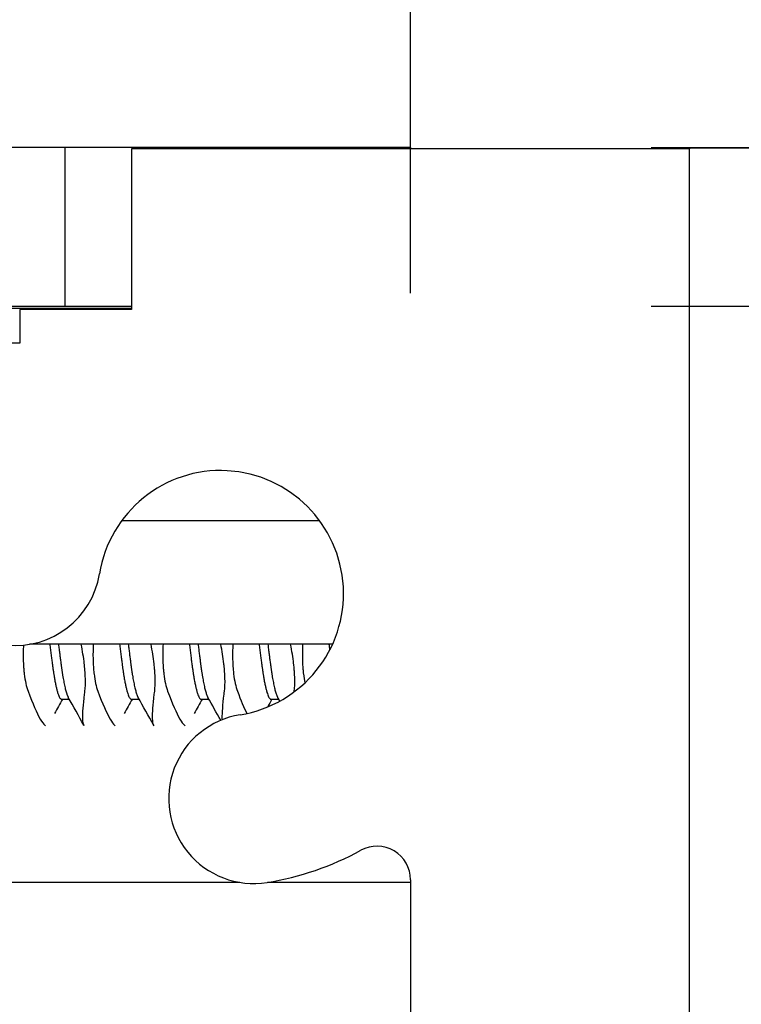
# Model space of a CAD drawing. Header units: millimetres. Extents: x 64 to 1798, y 64 to 1380.
# Tile 44 of 73: x 640 to 648, y 1309 to 1320. Entities that reach past the tile are written whole.
import ezdxf

# ---------------------------------------------------------------- set-up
doc = ezdxf.new("R2010")
doc.units = ezdxf.units.MM
doc.header["$LTSCALE"] = 6.666667
for name, color, linetype, lineweight in [('Dimension (ANSI)', 7, 'Continuous', 25), ('Hatch (ANSI)', 7, 'Continuous', 18), ('Visible (ANSI)', 7, 'Continuous', 25)]:
    doc.layers.add(name, color=color, linetype=linetype, lineweight=lineweight)
doc.styles.add('Note Text (ANSI)', font='tahoma.ttf')
doc.dimstyles.new('Default - mm (ANSI)', dxfattribs={"dimscale": 6.666667, "dimtxt": 1.75, "dimasz": 1.5, "dimexe": 2, "dimexo": 1, "dimgap": 0.8, "dimtad": 0, "dimtih": 1, "dimtoh": 1, "dimrnd": 1e-08, "dimzin": 0, "dimdsep": 46, "dimtxsty": 'Note Text (ANSI)', "dimblk": 'Filled-2', "dimcen": 0.09, "dimdle": 10, "dimclrd": 256, "dimclre": 256, "dimclrt": 256, "dimadec": 1, "dimazin": 0, "dimtfac": 1.741714, "dimtofl": 0, "dimtmove": 0, "dimatfit": 3, "dimldrblk": 'Filled-1', "dimfxl": 1, "dimtolj": 1, "dimtzin": 0, "dimlwd": -1, "dimlwe": -1, "dimarcsym": 0})

# ---------------------------------------------------------------- blocks, each defined once
blk = doc.blocks.new('Filled-2')
at = {"color": 0}
for p, q in [((0, 0), (-1, 0.1667)), ((-1, 0.1667), (-1, -0.1667)), ((-1, 0), (0, 0)), ((-1, -0.1667), (0, 0))]:
    blk.add_line(p, q, dxfattribs=at)
at = {"color": 0, "flags": 128}
blk.add_lwpolyline([(-1, -0.1667), (0, 0), (-1, 0.1667), (-1, -0.1667)], dxfattribs=at)
at = {"color": 0}
blk.add_solid([(-1, -0.1667), (0, 0), (-1, 0.1667), (-1, -0.1667)], dxfattribs=at)
blk = doc.blocks.new('*D14')
at = {"layer": 'Defpoints', "color": 0, "transparency": 16777216}
for p in [(644.101, 1341.198), (228.801, 1310.226), (644.101, 1310.226)]:
    blk.add_point(p, dxfattribs=at)
at = {"layer": 'Dimension (ANSI)', "transparency": 16777216}
for p, q in [((228.801, 1316.893), (228.801, 1354.532)), ((644.101, 1316.893), (644.101, 1354.532)), ((238.801, 1341.198), (391.508, 1341.198)), ((634.101, 1341.198), (486.811, 1341.198))]:
    blk.add_line(p, q, dxfattribs=at)
at = {"layer": 'Dimension (ANSI)', "transparency": 16777216, "xscale": 10, "yscale": 10, "zscale": 10, "rotation": 180}
blk.add_blockref('Filled-2', (228.801, 1341.198), dxfattribs=at)
at = {"layer": 'Dimension (ANSI)', "transparency": 16777216, "xscale": 10, "yscale": 10, "zscale": 10}
blk.add_blockref('Filled-2', (644.101, 1341.198), dxfattribs=at)
at = {"layer": 'Dimension (ANSI)', "transparency": 16777216, "char_height": 11.66667, "attachment_point": 5, "style": 'Note Text (ANSI)'}
for s, insert in [('\\A1; 415.30 mm', (439.16, 1352.608)), ('\\A1;[16.350 in]', (439.16, 1328.234))]:
    blk.add_mtext(s, dxfattribs=dict(at, insert=insert))
blk = doc.blocks.new('Filled-1')
at = {"color": 0}
for p, q in [((0, 0), (-1, 0.3333)), ((-1, 0.3333), (-1, -0.3333)), ((-1, 0), (0, 0)), ((-1, -0.3333), (0, 0))]:
    blk.add_line(p, q, dxfattribs=at)
at = {"color": 0, "flags": 128}
blk.add_lwpolyline([(-1, -0.3333), (0, 0), (-1, 0.3333), (-1, -0.3333)], dxfattribs=at)
at = {"color": 0}
blk.add_solid([(-1, -0.3333), (0, 0), (-1, 0.3333), (-1, -0.3333)], dxfattribs=at)
blk = doc.blocks.new('*D15')
at = {"layer": 'Defpoints', "color": 0, "transparency": 16777216}
for p in [(640.171, 1318.549), (640.171, 1316.745), (773.877, 1316.745)]:
    blk.add_point(p, dxfattribs=at)
at = {"layer": 'Dimension (ANSI)', "transparency": 16777216}
for p, q in [((773.877, 1328.549), (773.877, 1338.549)), ((646.838, 1318.549), (787.21, 1318.549)), ((646.838, 1316.745), (787.21, 1316.745)), ((773.877, 1306.745), (773.877, 1275.644)), ((773.877, 1275.644), (763.877, 1275.644))]:
    blk.add_line(p, q, dxfattribs=at)
at = {"layer": 'Dimension (ANSI)', "transparency": 16777216, "xscale": 10, "yscale": 10, "zscale": 10}
for p, rotation in [((773.877, 1318.549), 270), ((773.877, 1316.745), 90)]:
    blk.add_blockref('Filled-2', p, dxfattribs=dict(at, rotation=rotation))
at = {"layer": 'Dimension (ANSI)', "transparency": 16777216, "char_height": 11.66667, "attachment_point": 5, "style": 'Note Text (ANSI)'}
for s, insert in [('\\A1; 1.80 mm', (724.938, 1287.077)), ('\\A1;[0.071 in]', (724.938, 1262.679))]:
    blk.add_mtext(s, dxfattribs=dict(at, insert=insert))

msp = doc.modelspace()

# ---------------------------------------------------------------- hatches: boundary and pattern name
at = {"layer": 'Hatch (ANSI)'}
h = msp.add_hatch(dxfattribs=at)
h.set_pattern_fill('ANSI31', color=256, scale=169.333333, angle=15, style=0)
h.set_pattern_definition([(60, (0, 0), (-18.33087, 10.58333), [])])
h.paths.add_polyline_path([(242.2804, 1318.5486), (241.0612, 1317.1461), (241.0612, 1316.7452), (631.8402, 1316.7452), (631.8402, 1317.1461), (630.621, 1318.5486)])
h.paths.add_polyline_path([(232.73, 1318.5486), (232.73, 1316.7452), (236.9972, 1316.7452), (236.9972, 1317.1461), (235.778, 1318.5486)])
h.paths.add_polyline_path([(640.1714, 1316.7452), (640.1714, 1318.5486), (637.1234, 1318.5486), (635.9042, 1317.1461), (635.9042, 1316.7452)])
h = msp.add_hatch(dxfattribs=at)
h.set_pattern_fill('ANSI31', color=256, scale=169.333333, style=0)
h.set_pattern_definition([(45, (0, 0), (-14.9671, 14.9671), [])])
h.paths.add_polyline_path([(631.7757, 1143.7076), (631.7757, 1145.6383), (631.7757, 1145.7396), (631.4516, 1145.7396), (630.7657, 1145.7396), (630.7657, 1145.596), (630.7657, 1145.3446), (630.7657, 1143.7076)])
h.paths.add_polyline_path([(631.7757, 1314.2936), (631.7757, 1314.3949), (631.7757, 1316.3256), (630.7657, 1316.3256), (630.7657, 1314.6886), (630.7657, 1314.4372), (630.7657, 1314.2936), (631.4516, 1314.2936)])
edge = h.paths.add_edge_path()
edge.add_line((640.9257, 1143.3266), (640.9257, 1141.4976))
edge.add_line((640.9257, 1141.4976), (647.2757, 1141.4976))
edge.add_line((647.2757, 1141.4976), (647.2757, 1318.5356))
edge.add_line((647.2757, 1318.5356), (640.9257, 1318.5356))
edge.add_line((640.9257, 1318.5356), (640.9257, 1316.7066))
edge.add_line((640.9257, 1316.7066), (639.6557, 1316.7066))
edge.add_line((639.6557, 1316.7066), (639.6557, 1316.3256))
edge.add_line((639.6557, 1316.3256), (638.5507, 1316.3256))
edge.add_line((638.5507, 1316.3256), (635.9757, 1316.3256))
edge.add_line((635.9757, 1316.3256), (635.9757, 1315.2485))
edge.add_line((635.9757, 1315.2485), (635.9757, 1314.9971))
edge.add_line((635.9757, 1314.9971), (635.9757, 1314.2936))
edge.add_line((635.9757, 1314.2936), (638.2643, 1314.2936))
edge.add_ellipse((638.2643, 1313.9126), major_axis=(0, 0.381), ratio=1, start_angle=347.46209, end_angle=360, ccw=False)
edge.add_ellipse((638.2643, 1313.9126), major_axis=(0.0827, 0.3719), ratio=1, start_angle=359.42486, end_angle=360, ccw=False)
edge.add_ellipse((638.2643, 1313.9126), major_axis=(0.0864, 0.3711), ratio=1, start_angle=280.65632, end_angle=360, ccw=False)
edge.add_ellipse((639.6093, 1313.8549), major_axis=(-0.9643, 0.0414), ratio=1, start_angle=0, end_angle=173.33968)
edge.add_ellipse((641.9417, 1313.4806), major_axis=(-1.3794, 0.2214), ratio=1, start_angle=108.23411, end_angle=360, ccw=False)
edge.add_ellipse((642.316, 1311.1482), major_axis=(-0.1529, 0.953), ratio=1, start_angle=0, end_angle=180)
edge.add_ellipse((641.9417, 1313.4806), major_axis=(0.5272, -3.2854), ratio=1, start_angle=0, end_angle=19.53257)
edge.add_ellipse((643.7197, 1310.2262), major_axis=(-0.1827, 0.3344), ratio=1, start_angle=241.35038, end_angle=360, ccw=False)
edge.add_line((644.1007, 1310.2262), (644.1007, 1149.807))
edge.add_ellipse((643.7197, 1149.807), major_axis=(0.381, 0), ratio=1, start_angle=241.35038, end_angle=360, ccw=False)
edge.add_ellipse((641.9417, 1146.5526), major_axis=(1.5953, 2.92), ratio=1, start_angle=0, end_angle=19.53257)
edge.add_ellipse((642.316, 1148.8849), major_axis=(0.1529, 0.953), ratio=1, start_angle=0, end_angle=180)
edge.add_ellipse((641.9417, 1146.5526), major_axis=(0.2214, 1.3794), ratio=1, start_angle=108.23411, end_angle=360, ccw=False)
edge.add_ellipse((639.6093, 1146.1783), major_axis=(0.953, 0.1529), ratio=1, start_angle=0, end_angle=173.33968)
edge.add_ellipse((638.2643, 1146.1206), major_axis=(0.3806, 0.0163), ratio=1, start_angle=280.65632, end_angle=360, ccw=False)
edge.add_ellipse((638.2643, 1146.1206), major_axis=(0.0864, -0.3711), ratio=1, start_angle=359.42486, end_angle=360, ccw=False)
edge.add_ellipse((638.2643, 1146.1206), major_axis=(0.0827, -0.3719), ratio=1, start_angle=347.46209, end_angle=360, ccw=False)
edge.add_line((638.2643, 1145.7396), (635.9757, 1145.7396))
edge.add_line((635.9757, 1145.7396), (635.9757, 1145.0361))
edge.add_line((635.9757, 1145.0361), (635.9757, 1144.7846))
edge.add_line((635.9757, 1144.7846), (635.9757, 1143.7076))
edge.add_line((635.9757, 1143.7076), (638.5507, 1143.7076))
edge.add_line((638.5507, 1143.7076), (639.6557, 1143.7076))
edge.add_line((639.6557, 1143.7076), (639.6557, 1143.3266))
edge.add_line((639.6557, 1143.3266), (640.9257, 1143.3266))

# ---------------------------------------------------------------- linework, layer by layer
at = {"layer": 'Visible (ANSI)'}
for p, q in [((640.1714, 1318.5486), (637.1234, 1318.5486)), ((640.1714, 1316.7452), (640.1714, 1318.5486)), ((643.3464, 1318.5486), (640.1714, 1318.5486)), ((647.2757, 1318.5356), (640.9257, 1318.5356)), ((640.9257, 1318.5356), (640.9257, 1316.7066)), ((644.1007, 1318.5486), (643.3464, 1318.5486)), ((643.3464, 1318.5356), (643.3464, 1318.5486)), ((644.1007, 1318.5486), (644.1007, 1318.5356)), ((647.2757, 1318.5452), (647.2757, 1318.5356)), ((647.2757, 1318.5452), (648.4507, 1318.5452)), ((647.2757, 1141.4976), (647.2757, 1318.5356)), ((640.9257, 1316.7196), (635.1674, 1316.7196)), ((635.9042, 1316.7452), (640.1714, 1316.7452)), ((640.9257, 1316.7066), (639.6557, 1316.7066)), ((639.6557, 1316.7066), (639.6557, 1316.3256)), ((640.1714, 1316.7452), (640.9257, 1316.7452)), ((639.6557, 1316.3256), (635.9757, 1316.3256)), ((643.0683, 1314.3066), (640.815, 1314.3066)), ((643.2135, 1312.9027), (639.7672, 1312.9027)), ((640.1319, 1312.278), (640.22, 1312.278)), ((640.9257, 1312.278), (641.0137, 1312.278)), ((641.7194, 1312.278), (641.8075, 1312.278)), ((642.5132, 1312.278), (642.6012, 1312.278)), ((642.1581, 1310.196), (635.0533, 1310.196)), ((644.1007, 1310.196), (642.4739, 1310.196)), ((644.1007, 1310.2262), (644.1007, 1149.807))]:
    msp.add_line(p, q, dxfattribs=at)
for centre, radius, start, end in [((641.9417, 1313.4806), 1.397, 279.11705, 170.88295), ((639.6093, 1313.8549), 0.9652, 177.54327, 350.88295), ((642.316, 1311.1482), 0.9652, 99.11705, 279.11705), ((641.9417, 1313.4806), 3.3274, 279.11705, 298.64962), ((643.7197, 1310.2262), 0.381, 0, 118.64962)]:
    msp.add_arc(centre, radius, start, end, dxfattribs=at)
for points, knots in [([(639.6984, 1312.8938), (639.6958, 1312.8374), (639.6951, 1312.7819), (639.6971, 1312.7008), (639.6983, 1312.6739), (639.7005, 1312.6404), (639.7011, 1312.6332), (639.7018, 1312.6244), (639.7019, 1312.6227), (639.7021, 1312.6202), (639.7022, 1312.6193), (639.7023, 1312.618), (639.7023, 1312.6176), (639.7024, 1312.6173)], [-0.029637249, -0.029637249, -0.029637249, -0.029637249, -0.012483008, -0.012483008, -0.003628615, -0.003628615, -0.001159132, -0.001159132, -0.00059496, -0.00059496, -0.000274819, -0.000274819, -0.000152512, -0.000152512, -0.000152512, -0.000152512]), ([(640.3969, 1312.6173), (640.3969, 1312.6174), (640.3969, 1312.6174), (640.3968, 1312.618), (640.3968, 1312.6186), (640.3966, 1312.6202), (640.3966, 1312.6212), (640.3963, 1312.6243), (640.3961, 1312.6264), (640.3949, 1312.6395), (640.3938, 1312.6506), (640.392, 1312.6683), (640.3913, 1312.6748), (640.3825, 1312.7521), (640.3708, 1312.8267), (640.3557, 1312.9027)], [-0.034842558, -0.034842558, -0.034842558, -0.034842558, -0.03481885, -0.03481885, -0.034633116, -0.034633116, -0.034264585, -0.034264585, -0.033549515, -0.033549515, -0.029765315, -0.029765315, -0.027595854, -0.027595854, -0.004132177, -0.004132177, -0.004132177, -0.004132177]), ([(640.4926, 1312.9027), (640.4896, 1312.8432), (640.4888, 1312.7847), (640.4908, 1312.7008), (640.4921, 1312.6739), (640.4943, 1312.6404), (640.4948, 1312.6332), (640.4955, 1312.6244), (640.4957, 1312.6227), (640.4959, 1312.6202), (640.4959, 1312.6193), (640.496, 1312.618), (640.4961, 1312.6176), (640.4961, 1312.6173)], [-0.030535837, -0.030535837, -0.030535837, -0.030535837, -0.012483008, -0.012483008, -0.003628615, -0.003628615, -0.001159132, -0.001159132, -0.00059496, -0.00059496, -0.000274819, -0.000274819, -0.000152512, -0.000152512, -0.000152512, -0.000152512]), ([(641.1906, 1312.6173), (641.1906, 1312.6174), (641.1906, 1312.6174), (641.1906, 1312.618), (641.1905, 1312.6186), (641.1904, 1312.6202), (641.1903, 1312.6212), (641.19, 1312.6243), (641.1898, 1312.6264), (641.1887, 1312.6395), (641.1876, 1312.6506), (641.1857, 1312.6683), (641.185, 1312.6748), (641.1762, 1312.7521), (641.1646, 1312.8267), (641.1495, 1312.9027)], [-0.034842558, -0.034842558, -0.034842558, -0.034842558, -0.03481885, -0.03481885, -0.034633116, -0.034633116, -0.034264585, -0.034264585, -0.033549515, -0.033549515, -0.029765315, -0.029765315, -0.027595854, -0.027595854, -0.004132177, -0.004132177, -0.004132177, -0.004132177]), ([(641.2864, 1312.9027), (641.2833, 1312.8432), (641.2825, 1312.7847), (641.2846, 1312.7008), (641.2858, 1312.6739), (641.288, 1312.6404), (641.2886, 1312.6332), (641.2893, 1312.6244), (641.2894, 1312.6227), (641.2896, 1312.6202), (641.2897, 1312.6193), (641.2898, 1312.618), (641.2898, 1312.6176), (641.2899, 1312.6173)], [-0.030535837, -0.030535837, -0.030535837, -0.030535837, -0.012483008, -0.012483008, -0.003628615, -0.003628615, -0.001159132, -0.001159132, -0.00059496, -0.00059496, -0.000274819, -0.000274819, -0.000152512, -0.000152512, -0.000152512, -0.000152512]), ([(641.9844, 1312.6173), (641.9844, 1312.6174), (641.9844, 1312.6174), (641.9843, 1312.618), (641.9843, 1312.6186), (641.9841, 1312.6202), (641.9841, 1312.6212), (641.9838, 1312.6243), (641.9836, 1312.6264), (641.9824, 1312.6395), (641.9813, 1312.6506), (641.9795, 1312.6683), (641.9788, 1312.6748), (641.97, 1312.7521), (641.9583, 1312.8267), (641.9432, 1312.9027)], [-0.034842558, -0.034842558, -0.034842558, -0.034842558, -0.03481885, -0.03481885, -0.034633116, -0.034633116, -0.034264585, -0.034264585, -0.033549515, -0.033549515, -0.029765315, -0.029765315, -0.027595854, -0.027595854, -0.004132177, -0.004132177, -0.004132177, -0.004132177]), ([(642.0801, 1312.9027), (642.0771, 1312.8432), (642.0763, 1312.7847), (642.0783, 1312.7008), (642.0796, 1312.6739), (642.0818, 1312.6404), (642.0823, 1312.6332), (642.083, 1312.6244), (642.0832, 1312.6227), (642.0834, 1312.6202), (642.0834, 1312.6193), (642.0835, 1312.618), (642.0836, 1312.6176), (642.0836, 1312.6173)], [-0.030535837, -0.030535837, -0.030535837, -0.030535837, -0.012483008, -0.012483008, -0.003628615, -0.003628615, -0.001159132, -0.001159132, -0.00059496, -0.00059496, -0.000274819, -0.000274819, -0.000152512, -0.000152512, -0.000152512, -0.000152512]), ([(642.7781, 1312.6173), (642.7781, 1312.6174), (642.7781, 1312.6174), (642.7781, 1312.618), (642.778, 1312.6186), (642.7779, 1312.6202), (642.7778, 1312.6212), (642.7775, 1312.6243), (642.7773, 1312.6264), (642.7762, 1312.6395), (642.7751, 1312.6506), (642.7732, 1312.6683), (642.7725, 1312.6748), (642.7637, 1312.7521), (642.7521, 1312.8267), (642.737, 1312.9027)], [-0.034842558, -0.034842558, -0.034842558, -0.034842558, -0.03481885, -0.03481885, -0.034633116, -0.034633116, -0.034264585, -0.034264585, -0.033549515, -0.033549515, -0.029765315, -0.029765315, -0.027595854, -0.027595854, -0.004132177, -0.004132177, -0.004132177, -0.004132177]), ([(642.8739, 1312.9027), (642.8708, 1312.8432), (642.87, 1312.7847), (642.8721, 1312.7008), (642.8733, 1312.6739), (642.8755, 1312.6404), (642.8761, 1312.6332), (642.8768, 1312.6244), (642.8769, 1312.6227), (642.8771, 1312.6202), (642.8772, 1312.6193), (642.8773, 1312.618), (642.8773, 1312.6176), (642.8774, 1312.6173)], [-0.030535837, -0.030535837, -0.030535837, -0.030535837, -0.012483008, -0.012483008, -0.003628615, -0.003628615, -0.001159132, -0.001159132, -0.00059496, -0.00059496, -0.000274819, -0.000274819, -0.000152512, -0.000152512, -0.000152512, -0.000152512]), ([(639.7024, 1312.6173), (639.7024, 1312.6173), (639.7024, 1312.6172), (639.7024, 1312.6167), (639.7024, 1312.6162), (639.7026, 1312.6147), (639.7027, 1312.6138), (639.7029, 1312.611), (639.7031, 1312.6092), (639.7041, 1312.5983), (639.7049, 1312.5894), (639.7065, 1312.5754), (639.707, 1312.5703), (639.7169, 1312.4874), (639.7314, 1312.4209), (639.7509, 1312.3685)], [-0.03487928, -0.03487928, -0.03487928, -0.03487928, -0.034868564, -0.034868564, -0.034697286, -0.034697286, -0.034360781, -0.034360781, -0.03372217, -0.03372217, -0.03054936, -0.03054936, -0.028690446, -0.028690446, -0.000157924, -0.000157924, -0.000157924, -0.000157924]), ([(640.3975, 1312.3685), (640.4026, 1312.4097), (640.4044, 1312.4596), (640.4021, 1312.5395), (640.4009, 1312.5635), (640.3987, 1312.5951), (640.3982, 1312.6017), (640.3975, 1312.61), (640.3974, 1312.6117), (640.3971, 1312.6143), (640.3971, 1312.6153), (640.3969, 1312.6166), (640.3969, 1312.6169), (640.3969, 1312.6173)], [-0.034472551, -0.034472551, -0.034472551, -0.034472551, -0.012435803, -0.012435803, -0.003526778, -0.003526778, -0.001193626, -0.001193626, -0.00060916, -0.00060916, -0.000268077, -0.000268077, -0.000152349, -0.000152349, -0.000152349, -0.000152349]), ([(640.4961, 1312.6173), (640.4961, 1312.6173), (640.4961, 1312.6172), (640.4962, 1312.6167), (640.4962, 1312.6162), (640.4963, 1312.6147), (640.4964, 1312.6138), (640.4966, 1312.611), (640.4968, 1312.6092), (640.4978, 1312.5983), (640.4987, 1312.5894), (640.5002, 1312.5754), (640.5008, 1312.5703), (640.5107, 1312.4874), (640.5252, 1312.4209), (640.5447, 1312.3685)], [-0.03487928, -0.03487928, -0.03487928, -0.03487928, -0.034868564, -0.034868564, -0.034697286, -0.034697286, -0.034360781, -0.034360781, -0.03372217, -0.03372217, -0.03054936, -0.03054936, -0.028690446, -0.028690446, -0.000157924, -0.000157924, -0.000157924, -0.000157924]), ([(641.1912, 1312.3685), (641.1963, 1312.4097), (641.1981, 1312.4596), (641.1958, 1312.5395), (641.1946, 1312.5635), (641.1924, 1312.5951), (641.1919, 1312.6017), (641.1912, 1312.61), (641.1911, 1312.6117), (641.1909, 1312.6143), (641.1908, 1312.6153), (641.1907, 1312.6166), (641.1907, 1312.6169), (641.1906, 1312.6173)], [-0.034472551, -0.034472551, -0.034472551, -0.034472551, -0.012435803, -0.012435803, -0.003526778, -0.003526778, -0.001193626, -0.001193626, -0.00060916, -0.00060916, -0.000268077, -0.000268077, -0.000152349, -0.000152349, -0.000152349, -0.000152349]), ([(641.2899, 1312.6173), (641.2899, 1312.6173), (641.2899, 1312.6172), (641.2899, 1312.6167), (641.2899, 1312.6162), (641.2901, 1312.6147), (641.2902, 1312.6138), (641.2904, 1312.611), (641.2906, 1312.6092), (641.2916, 1312.5983), (641.2924, 1312.5894), (641.294, 1312.5754), (641.2945, 1312.5703), (641.3044, 1312.4874), (641.3189, 1312.4209), (641.3384, 1312.3685)], [-0.03487928, -0.03487928, -0.03487928, -0.03487928, -0.034868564, -0.034868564, -0.034697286, -0.034697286, -0.034360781, -0.034360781, -0.03372217, -0.03372217, -0.03054936, -0.03054936, -0.028690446, -0.028690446, -0.000157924, -0.000157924, -0.000157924, -0.000157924]), ([(641.985, 1312.3685), (641.9901, 1312.4097), (641.9919, 1312.4596), (641.9896, 1312.5395), (641.9884, 1312.5635), (641.9862, 1312.5951), (641.9857, 1312.6017), (641.985, 1312.61), (641.9849, 1312.6117), (641.9846, 1312.6143), (641.9846, 1312.6153), (641.9844, 1312.6166), (641.9844, 1312.6169), (641.9844, 1312.6173)], [-0.034472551, -0.034472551, -0.034472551, -0.034472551, -0.012435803, -0.012435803, -0.003526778, -0.003526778, -0.001193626, -0.001193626, -0.00060916, -0.00060916, -0.000268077, -0.000268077, -0.000152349, -0.000152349, -0.000152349, -0.000152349]), ([(642.0836, 1312.6173), (642.0836, 1312.6173), (642.0836, 1312.6172), (642.0837, 1312.6167), (642.0837, 1312.6162), (642.0838, 1312.6147), (642.0839, 1312.6138), (642.0841, 1312.611), (642.0843, 1312.6092), (642.0853, 1312.5983), (642.0862, 1312.5894), (642.0877, 1312.5754), (642.0883, 1312.5703), (642.0982, 1312.4874), (642.1127, 1312.4209), (642.1322, 1312.3685)], [-0.03487928, -0.03487928, -0.03487928, -0.03487928, -0.034868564, -0.034868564, -0.034697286, -0.034697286, -0.034360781, -0.034360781, -0.03372217, -0.03372217, -0.03054936, -0.03054936, -0.028690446, -0.028690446, -0.000157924, -0.000157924, -0.000157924, -0.000157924]), ([(642.7787, 1312.3685), (642.7838, 1312.4097), (642.7856, 1312.4596), (642.7833, 1312.5395), (642.7821, 1312.5635), (642.7799, 1312.5951), (642.7794, 1312.6017), (642.7787, 1312.61), (642.7786, 1312.6117), (642.7784, 1312.6143), (642.7783, 1312.6153), (642.7782, 1312.6166), (642.7782, 1312.6169), (642.7781, 1312.6173)], [-0.034472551, -0.034472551, -0.034472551, -0.034472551, -0.012435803, -0.012435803, -0.003526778, -0.003526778, -0.001193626, -0.001193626, -0.00060916, -0.00060916, -0.000268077, -0.000268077, -0.000152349, -0.000152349, -0.000152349, -0.000152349]), ([(642.8774, 1312.6173), (642.8774, 1312.6173), (642.8774, 1312.6172), (642.8774, 1312.6167), (642.8774, 1312.6162), (642.8776, 1312.6147), (642.8777, 1312.6138), (642.8779, 1312.611), (642.8781, 1312.6092), (642.8791, 1312.5983), (642.8799, 1312.5894), (642.8815, 1312.5754), (642.882, 1312.5703), (642.887, 1312.5287), (642.8925, 1312.4946), (642.8992, 1312.4633)], [-0.03487928, -0.03487928, -0.03487928, -0.03487928, -0.034868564, -0.034868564, -0.034697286, -0.034697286, -0.034360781, -0.034360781, -0.03372217, -0.03372217, -0.03054936, -0.03054936, -0.028690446, -0.028690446, -0.015288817, -0.015288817, -0.015288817, -0.015288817]), ([(639.7509, 1312.3685), (639.8036, 1312.2267), (639.8512, 1312.1192), (639.91, 1312.0184), (639.9274, 1311.995), (639.9443, 1311.98), (639.947, 1311.978), (639.9496, 1311.9763)], [-0.27728151, -0.27728151, -0.27728151, -0.27728151, -0.19948661, -0.19948661, -0.16009929, -0.16009929, -0.15219723, -0.15219723, -0.15219723, -0.15219723]), ([(640.3906, 1311.9763), (640.3799, 1311.9868), (640.3738, 1312.0155), (640.3712, 1312.1235), (640.3787, 1312.2144), (640.3945, 1312.3448), (640.396, 1312.3565), (640.3975, 1312.3685)], [-0.12344145, -0.12344145, -0.12344145, -0.12344145, -0.07290652, -0.07290652, -0.00664461, -0.00664461, -0.00025435, -0.00025435, -0.00025435, -0.00025435]), ([(640.5447, 1312.3685), (640.5973, 1312.2267), (640.6449, 1312.1192), (640.7038, 1312.0184), (640.7211, 1311.995), (640.7381, 1311.98), (640.7408, 1311.978), (640.7433, 1311.9763)], [-0.27728151, -0.27728151, -0.27728151, -0.27728151, -0.19948661, -0.19948661, -0.16009929, -0.16009929, -0.15219723, -0.15219723, -0.15219723, -0.15219723]), ([(641.1844, 1311.9763), (641.1737, 1311.9868), (641.1675, 1312.0155), (641.1649, 1312.1235), (641.1724, 1312.2144), (641.1883, 1312.3448), (641.1897, 1312.3565), (641.1912, 1312.3685)], [-0.12344145, -0.12344145, -0.12344145, -0.12344145, -0.07290652, -0.07290652, -0.00664461, -0.00664461, -0.00025435, -0.00025435, -0.00025435, -0.00025435]), ([(641.3384, 1312.3685), (641.3911, 1312.2267), (641.4387, 1312.1192), (641.4975, 1312.0184), (641.5149, 1311.995), (641.5318, 1311.98), (641.5345, 1311.978), (641.5371, 1311.9763)], [-0.27728151, -0.27728151, -0.27728151, -0.27728151, -0.19948661, -0.19948661, -0.16009929, -0.16009929, -0.15219723, -0.15219723, -0.15219723, -0.15219723]), ([(641.9608, 1312.0457), (641.9605, 1312.0509), (641.9603, 1312.0565), (641.9587, 1312.1235), (641.9662, 1312.2144), (641.982, 1312.3448), (641.9835, 1312.3565), (641.985, 1312.3685)], [-0.079167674, -0.079167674, -0.079167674, -0.079167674, -0.07290652, -0.07290652, -0.006644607, -0.006644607, -0.00025435, -0.00025435, -0.00025435, -0.00025435])]:
    msp.add_open_spline(points, degree=3, knots=knots, dxfattribs=at)
for points, weights, knots in [([(639.998, 1312.9027), (640.016, 1312.7542), (640.0327, 1312.634), (640.0823, 1312.278), (640.1319, 1312.278)], [0.965122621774, 0.972946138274, 1, 0.923879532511, 1], [0.256197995, 0.256197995, 0.256197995, 0.259615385, 0.259615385, 0.269230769, 0.269230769, 0.269230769]), ([(640.0972, 1312.9027), (640.1152, 1312.7542), (640.1319, 1312.634), (640.1689, 1312.3685), (640.2081, 1312.299)], [0.965122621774, 0.972946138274, 1, 0.942105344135, 0.972276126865], [0.256197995, 0.256197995, 0.256197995, 0.259615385, 0.259615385, 0.266928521, 0.266928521, 0.266928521]), ([(640.7917, 1312.9027), (640.8097, 1312.7542), (640.8265, 1312.634), (640.8761, 1312.278), (640.9257, 1312.278)], [0.965122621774, 0.972946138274, 1, 0.923879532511, 1], [0.333121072, 0.333121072, 0.333121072, 0.336538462, 0.336538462, 0.346153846, 0.346153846, 0.346153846]), ([(640.8909, 1312.9027), (640.9089, 1312.7542), (640.9257, 1312.634), (640.9627, 1312.3685), (641.0019, 1312.299)], [0.965122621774, 0.972946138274, 1, 0.942105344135, 0.972276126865], [0.333121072, 0.333121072, 0.333121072, 0.336538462, 0.336538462, 0.343851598, 0.343851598, 0.343851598]), ([(641.5855, 1312.9027), (641.6035, 1312.7542), (641.6202, 1312.634), (641.6698, 1312.278), (641.7194, 1312.278)], [0.965122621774, 0.972946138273, 1, 0.923879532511, 1], [0.410044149, 0.410044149, 0.410044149, 0.413461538, 0.413461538, 0.423076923, 0.423076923, 0.423076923]), ([(641.6847, 1312.9027), (641.7027, 1312.7542), (641.7194, 1312.634), (641.7564, 1312.3685), (641.7956, 1312.299)], [0.965122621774, 0.972946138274, 1, 0.942105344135, 0.972276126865], [0.410044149, 0.410044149, 0.410044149, 0.413461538, 0.413461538, 0.420774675, 0.420774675, 0.420774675]), ([(642.3792, 1312.9027), (642.3972, 1312.7542), (642.414, 1312.634), (642.4636, 1312.278), (642.5132, 1312.278)], [0.965122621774, 0.972946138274, 1, 0.923879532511, 1], [0.486967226, 0.486967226, 0.486967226, 0.490384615, 0.490384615, 0.5, 0.5, 0.5]), ([(642.4784, 1312.9027), (642.4964, 1312.7542), (642.5132, 1312.634), (642.5502, 1312.3685), (642.5894, 1312.299)], [0.965122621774, 0.972946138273, 1, 0.942105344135, 0.972276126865], [0.486967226, 0.486967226, 0.486967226, 0.490384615, 0.490384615, 0.497697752, 0.497697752, 0.497697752])]:
    msp.add_rational_spline(points, weights, degree=2, knots=knots, dxfattribs=at)
msp.add_rational_spline([(643.173, 1312.9027), (643.1771, 1312.8688), (643.1811, 1312.8361)], [0.965122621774, 0.966898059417, 0.969663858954], degree=2, dxfattribs=at)
for points in [[(640.3857, 1311.9829), (640.3267, 1312.0883), (640.2675, 1312.1937), (640.2081, 1312.299)], [(641.1795, 1311.9829), (641.1204, 1312.0883), (641.0612, 1312.1937), (641.0019, 1312.299)], [(641.9423, 1312.0382), (641.8935, 1312.1251), (641.8446, 1312.2121), (641.7956, 1312.299)], [(642.1322, 1312.3685), (642.1706, 1312.265), (642.2063, 1312.1799), (642.238, 1312.1154)], [(642.6137, 1312.2558), (642.6056, 1312.2702), (642.5975, 1312.2846), (642.5894, 1312.299)], [(642.7778, 1312.3615), (642.7781, 1312.3638), (642.7784, 1312.3661), (642.7787, 1312.3685)], [(640.1431, 1312.278), (640.1124, 1312.2236), (640.0818, 1312.1692), (640.0513, 1312.1148)], [(640.9369, 1312.278), (640.9062, 1312.2236), (640.8756, 1312.1692), (640.845, 1312.1148)], [(641.7306, 1312.278), (641.6999, 1312.2236), (641.6693, 1312.1692), (641.6388, 1312.1148)], [(642.5244, 1312.278), (642.5077, 1312.2484), (642.491, 1312.2187), (642.4743, 1312.1891)]]:
    msp.add_open_spline(points, degree=3, dxfattribs=at)

# ---------------------------------------------------------------- dimensions: what is measured, and where the dimension line sits
at = {"layer": 'Dimension (ANSI)'}
dim = msp.add_linear_dim(base=(644.1007, 1341.1985), p1=(228.8007, 1310.2262), p2=(644.1007, 1310.2262), text=' <> mm\\X[16.350 in]', dimstyle='Default - mm (ANSI)', override={"dimgap": 0.8, "dimtih": 0, "dimtoh": 0, "dimdec": 2, "dimpost": '', "dimtol": 0, "dimlim": 0, "dimtp": 0, "dimtm": 0, "dimtdec": 2, "dimatfit": 1}, dxfattribs=at)
dim.commit()
dim.dimension.update_dxf_attribs({"geometry": '*D14', "text_midpoint": (439.1598, 1341.1985), "dimtype": 160})
dim = msp.add_linear_dim(base=(773.8769, 1316.7452), p1=(640.1714, 1318.5486), p2=(640.1714, 1316.7452), angle=90, text=' <> mm\\X[0.071 in]', dimstyle='Default - mm (ANSI)', override={"dimgap": 0.8, "dimdec": 2, "dimpost": '', "dimtol": 0, "dimlim": 0, "dimtp": 0, "dimtm": 0, "dimtdec": 2, "dimatfit": 1}, dxfattribs=at)
dim.commit()
dim.dimension.update_dxf_attribs({"geometry": '*D15', "text_midpoint": (724.9383, 1275.6436), "dimtype": 160})

doc.saveas('drawing.dxf')
